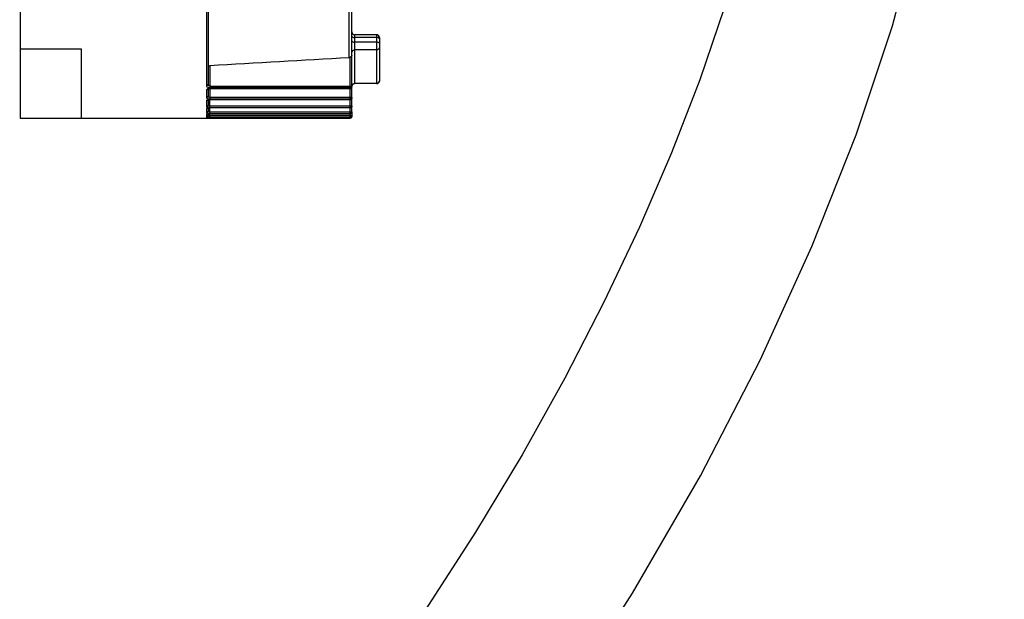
# Model space of a CAD drawing. Header units: millimetres. Extents: x 0 to 11890, y 0 to 8410.
# Tile 26 of 104: x 4750 to 4928, y 5652 to 5757. Entities that reach past the tile are written whole.
import ezdxf

# ---------------------------------------------------------------- set-up
doc = ezdxf.new("R2010")
doc.units = ezdxf.units.MM
doc.header["$LTSCALE"] = 653.95
doc.layers.get('0').update_dxf_attribs({"linetype": 'CONTINUOUS'})
for name, color, linetype in [('304304000133DXF_CONTINUOUS_LINE', 7, 'CONTINUOUS'), ('RB30-1-B-JSZL_DXF_DIMENSION', 7, 'CONTINUOUS'), ('RB30-1-BXIANDXF_CONTINUOUS_LINE', 7, 'CONTINUOUS')]:
    doc.layers.add(name, color=color, linetype=linetype)
doc.styles.get("Standard").update_dxf_attribs({"font": 'txt', "width": 0.7})
doc.dimstyles.new('DIMSTYLE_11', dxfattribs={"dimtxt": 70, "dimasz": 50, "dimexe": 1.5, "dimexo": 0, "dimgap": 1.75, "dimtad": 1, "dimdec": 1, "dimdsep": 46, "dimtxsty": 'Standard', "dimblk": '_FILLED', "dimblk1": '_FILLED', "dimblk2": '_FILLED', "dimcen": 0.09, "dimclrt": 5, "dimazin": 2, "dimtp": 0.5, "dimtm": 0.5, "dimtfac": 1, "dimtdec": 1, "dimtofl": 0, "dimtmove": 0, "dimatfit": 3, "dimldrblk": '_FILLED', "dimfxl": 0, "dimtolj": 1, "dimarcsym": 0})

# ---------------------------------------------------------------- blocks, each defined once
blk = doc.blocks.new('_FILLED')
at = {"color": 0, "linetype": 'ByBlock'}
blk.add_solid([(0, 0), (-1, 0.17), (-1, -0.17)], dxfattribs=at)
blk = doc.blocks.new('*D26')
at = {"layer": 'RB30-1-B-JSZL_DXF_DIMENSION', "color": 2, "linetype": 'Continuous'}
for p, q in [((4655.39, 5718.16), (4655.39, 6101.36)), ((4851.91, 5876.63), (4851.91, 6101.36)), ((4655.39, 6086.36), (4605.39, 6086.36)), ((4605.39, 6086.36), (4753.65, 6086.36)), ((5124.96, 6086.36), (4753.65, 6086.36)), ((4851.91, 6086.36), (5124.96, 6086.36))]:
    blk.add_line(p, q, dxfattribs=at)
at = {"layer": 'RB30-1-B-JSZL_DXF_DIMENSION', "color": 2, "linetype": 'Continuous', "xscale": 50, "yscale": 50, "zscale": 50}
blk.add_blockref('_FILLED', (4655.39, 6086.36), dxfattribs=at)
at = {"layer": 'RB30-1-B-JSZL_DXF_DIMENSION', "color": 2, "linetype": 'Continuous', "xscale": 50, "yscale": 50, "zscale": 50, "rotation": 180}
blk.add_blockref('_FILLED', (4851.91, 6086.36), dxfattribs=at)

msp = doc.modelspace()

# ---------------------------------------------------------------- linework, layer by layer
at = {"layer": '304304000133DXF_CONTINUOUS_LINE', "color": 7, "linetype": 'Continuous'}
for p, q in [((4749.994, 5869.464), (4749.994, 5738.864)), ((4809.994, 5740.034), (4809.994, 5839.98)), ((4783.994, 5777.359), (4783.994, 5744.948)), ((4814.494, 5753.989), (4810.494, 5753.989)), ((4814.994, 5753.489), (4814.994, 5745.624)), ((4749.994, 5751.421), (4760.994, 5751.421)), ((4760.994, 5751.421), (4760.994, 5738.864)), ((4814.494, 5745.124), (4810.494, 5745.124)), ((4783.953, 5744.136), (4783.963, 5744.142)), ((4783.994, 5744.153), (4783.994, 5742.859)), ((4784.216, 5744.202), (4784.294, 5744.205)), ((4809.694, 5744.205), (4784.294, 5744.205)), ((4749.894, 5741.864), (4749.994, 5741.864)), ((4783.994, 5742.179), (4783.994, 5741.267)), ((4809.694, 5742.216), (4784.294, 5742.216)), ((4783.844, 5739.63), (4783.9, 5739.643)), ((4783.9, 5739.643), (4783.994, 5739.655)), ((4783.97, 5740.687), (4784.108, 5740.707)), ((4783.994, 5740.691), (4783.994, 5740.136)), ((4783.994, 5739.655), (4784.151, 5739.666)), ((4783.994, 5739.655), (4783.994, 5739.441)), ((4784.108, 5740.707), (4784.294, 5740.715)), ((4784.151, 5739.666), (4784.294, 5739.669)), ((4809.694, 5740.715), (4784.294, 5740.715)), ((4809.694, 5739.669), (4784.294, 5739.669)), ((4809.994, 5739.991), (4809.994, 5739.164)), ((4749.994, 5738.864), (4784.291, 5738.864)), ((4783.942, 5739.047), (4784.16, 5739.055)), ((4784.004, 5738.864), (4784.113, 5738.864)), ((4784.294, 5738.864), (4784.094, 5738.864)), ((4784.16, 5739.055), (4784.291, 5739.056)), ((4809.694, 5739.057), (4784.294, 5739.057)), ((4784.294, 5738.864), (4809.694, 5738.864))]:
    msp.add_line(p, q, dxfattribs=at)
at = {"layer": '304304000133DXF_CONTINUOUS_LINE', "color": 9, "linetype": 'Continuous'}
for p, q in [((4783.694, 5777.057), (4783.694, 5744.674)), ((4809.52, 5749.82), (4809.52, 5777.659)), ((4810.494, 5753.989), (4810.494, 5745.124)), ((4814.494, 5753.989), (4814.494, 5745.124)), ((4814.494, 5753.489), (4810.494, 5753.489)), ((4814.494, 5752.622), (4810.494, 5752.622)), ((4814.494, 5751.232), (4810.494, 5751.232)), ((4809.694, 5739.089), (4809.694, 5749.866)), ((4784.294, 5748.353), (4784.294, 5744.405)), ((4814.494, 5745.131), (4810.494, 5745.131)), ((4783.694, 5743.973), (4783.694, 5742.576)), ((4784.294, 5744.68), (4809.994, 5744.68)), ((4784.294, 5744.405), (4809.694, 5744.405)), ((4784.294, 5744.23), (4784.294, 5742.367)), ((4809.694, 5744.23), (4784.294, 5744.23)), ((4783.694, 5742.033), (4783.694, 5740.977)), ((4784.294, 5742.651), (4809.994, 5742.651)), ((4784.294, 5742.367), (4809.694, 5742.367)), ((4784.294, 5740.823), (4784.294, 5742.231)), ((4809.694, 5742.231), (4784.294, 5742.231)), ((4783.694, 5740.58), (4783.694, 5739.841)), ((4783.694, 5739.58), (4783.694, 5739.143)), ((4784.294, 5741.114), (4809.994, 5741.114)), ((4784.294, 5740.823), (4809.694, 5740.823)), ((4784.294, 5739.738), (4784.294, 5740.724)), ((4809.694, 5740.724), (4784.294, 5740.724)), ((4784.294, 5740.034), (4809.994, 5740.034)), ((4784.294, 5739.738), (4809.694, 5739.738)), ((4784.294, 5739.089), (4784.294, 5739.673)), ((4809.694, 5739.673), (4784.294, 5739.673)), ((4783.694, 5739.013), (4783.694, 5738.869)), ((4783.965, 5738.864), (4784.004, 5738.864)), ((4784.294, 5739.388), (4809.994, 5739.388)), ((4784.294, 5739.089), (4809.694, 5739.089)), ((4784.294, 5739.014), (4784.294, 5738.864)), ((4809.719, 5739.091), (4809.694, 5739.089)), ((4809.694, 5739.057), (4809.694, 5738.864)), ((4809.91, 5739.164), (4809.994, 5739.164))]:
    msp.add_line(p, q, dxfattribs=at)
at = {"layer": '304304000133DXF_CONTINUOUS_LINE', "color": 7, "linetype": 'Continuous'}
for points in [[(4809.694, 5749.866), (4809.611, 5749.835), (4809.52, 5749.82)], [(4783.963, 5744.142), (4784.052, 5744.176), (4784.216, 5744.202)], [(4783.93, 5742.161), (4783.922, 5742.155), (4783.953, 5742.169)], [(4783.953, 5742.169), (4784.069, 5742.198), (4784.25, 5742.215), (4784.294, 5742.216)], [(4783.887, 5740.664), (4783.895, 5740.668), (4783.97, 5740.687)], [(4783.79, 5739.033), (4783.787, 5739.033), (4783.809, 5739.036), (4783.863, 5739.042), (4783.942, 5739.047)]]:
    msp.add_lwpolyline(points, dxfattribs=at)
for centre, radius, start, end in [((4810.494, 5754.489), 0.5, 180, 270), ((4814.494, 5753.489), 0.5, 0, 90), ((4810.494, 5744.624), 0.5, 90, 158.59631), ((4814.494, 5745.624), 0.5, 270, 360), ((4809.694, 5744.505), 0.3, 270, 360), ((4809.694, 5742.516), 0.3, 270, 360), ((4809.694, 5741.015), 0.3, 270, 360), ((4809.694, 5739.969), 0.3, 270, 360), ((4809.694, 5739.164), 0.3, 270, 360)]:
    msp.add_arc(centre, radius, start, end, dxfattribs=at)
at = {"layer": '304304000133DXF_CONTINUOUS_LINE', "color": 9, "linetype": 'Continuous'}
for centre, radius, start, end in [((4814.486, 5745.652), 0.522, 281.71449, 294.54331), ((4814.492, 5745.642), 0.511, 294.47325, 306.87297), ((4784.295, 5743.996), 1.63, 263.71411, 269.94643), ((4784.295, 5743.048), 2.225, 265.20767, 269.96833), ((4784.295, 5743.126), 3.388, 266.91936, 269.98454), ((4784.294, 5745.825), 6.735, 268.46809, 269.99538), ((4784.204, 5740.14), 0.749, 269.99891, 275.41347)]:
    msp.add_arc(centre, radius, start, end, dxfattribs=at)
for points in [[(4809.994, 5753.739), (4809.994, 5753.553), (4810.308, 5753.489), (4810.494, 5753.489)], [(4809.994, 5752.872), (4809.994, 5752.686), (4810.308, 5752.622), (4810.494, 5752.622)], [(4814.994, 5752.372), (4814.994, 5752.558), (4814.68, 5752.622), (4814.494, 5752.622)], [(4809.994, 5750.786), (4809.994, 5751.009), (4810.271, 5751.232), (4810.494, 5751.232)], [(4814.994, 5751.677), (4814.994, 5751.454), (4814.717, 5751.232), (4814.494, 5751.232)], [(4783.994, 5744.948), (4783.994, 5744.813), (4783.829, 5744.674), (4783.694, 5744.674)], [(4783.994, 5744.948), (4783.994, 5744.824), (4784.157, 5744.668), (4784.275, 5744.705)], [(4810.14, 5744.985), (4810.23, 5745.075), (4810.366, 5745.131), (4810.494, 5745.131)], [(4809.994, 5744.505), (4809.994, 5744.369), (4809.83, 5744.23), (4809.694, 5744.23)], [(4783.994, 5742.859), (4783.994, 5742.721), (4783.831, 5742.576), (4783.694, 5742.576)], [(4783.994, 5741.267), (4783.994, 5741.128), (4783.833, 5740.977), (4783.694, 5740.977)], [(4783.994, 5740.136), (4783.994, 5739.996), (4783.834, 5739.841), (4783.694, 5739.841)], [(4783.994, 5739.441), (4783.994, 5739.3), (4783.835, 5739.143), (4783.694, 5739.143)]]:
    msp.add_open_spline(points, degree=3, dxfattribs=at)
for points, knots in [([(4814.685, 5753.47), (4814.654, 5753.476), (4814.59, 5753.486), (4814.526, 5753.489), (4814.494, 5753.489)], [0, 0, 0, 0, 0.4965636, 1, 1, 1, 1]), ([(4814.847, 5753.416), (4814.823, 5753.428), (4814.77, 5753.449), (4814.714, 5753.464), (4814.685, 5753.47)], [0, 0, 0, 0, 0.4781177, 1, 1, 1, 1]), ([(4814.994, 5753.239), (4814.994, 5753.273), (4814.956, 5753.351), (4814.888, 5753.396), (4814.847, 5753.416)], [0, 0, 0, 0, 0.4298654, 1, 1, 1, 1]), ([(4810.034, 5744.823), (4810.046, 5744.853), (4810.076, 5744.911), (4810.117, 5744.962), (4810.14, 5744.985)], [0, 0, 0, 0, 0.5001268, 1, 1, 1, 1]), ([(4814.592, 5745.141), (4814.576, 5745.137), (4814.543, 5745.132), (4814.51, 5745.131), (4814.494, 5745.131)], [0, 0, 0, 0, 0.502406, 1, 1, 1, 1]), ([(4814.892, 5745.327), (4814.878, 5745.309), (4814.849, 5745.276), (4814.816, 5745.247), (4814.798, 5745.233)], [0, 0, 0, 0, 0.4997677, 1, 1, 1, 1]), ([(4814.955, 5745.437), (4814.947, 5745.418), (4814.928, 5745.38), (4814.905, 5745.344), (4814.892, 5745.327)], [0, 0, 0, 0, 0.499571, 1, 1, 1, 1]), ([(4814.994, 5745.627), (4814.994, 5745.595), (4814.987, 5745.53), (4814.968, 5745.468), (4814.955, 5745.437)], [0, 0, 0, 0, 0.495968, 1, 1, 1, 1]), ([(4783.694, 5744.674), (4783.694, 5744.567), (4783.897, 5744.458), (4784.049, 5744.428), (4784.108, 5744.419)], [0, 0, 0, 0, 0.6416612, 1, 1, 1, 1]), ([(4783.705, 5744.02), (4783.701, 5744.012), (4783.696, 5743.997), (4783.694, 5743.981), (4783.694, 5743.973)], [0, 0, 0, 0, 0.5134802, 1, 1, 1, 1]), ([(4783.838, 5744.018), (4783.816, 5744.004), (4783.77, 5743.982), (4783.719, 5743.973), (4783.694, 5743.973)], [0, 0, 0, 0, 0.5130677, 1, 1, 1, 1]), ([(4783.994, 5744.195), (4783.927, 5744.178), (4783.818, 5744.141), (4783.724, 5744.062), (4783.705, 5744.02)], [0, 0, 0, 0, 0.5976205, 1, 1, 1, 1]), ([(4783.962, 5744.142), (4783.947, 5744.117), (4783.91, 5744.07), (4783.864, 5744.033), (4783.838, 5744.018)], [0, 0, 0, 0, 0.4926628, 1, 1, 1, 1]), ([(4784.294, 5744.23), (4784.242, 5744.23), (4784.141, 5744.224), (4784.042, 5744.206), (4783.994, 5744.195)], [0, 0, 0, 0, 0.51229, 1, 1, 1, 1]), ([(4784.108, 5744.419), (4784.139, 5744.415), (4784.201, 5744.408), (4784.263, 5744.405), (4784.294, 5744.405)], [0, 0, 0, 0, 0.4972058, 1, 1, 1, 1]), ([(4809.839, 5744.45), (4809.816, 5744.437), (4809.77, 5744.415), (4809.719, 5744.405), (4809.694, 5744.405)], [0, 0, 0, 0, 0.5128268, 1, 1, 1, 1]), ([(4809.994, 5744.68), (4809.994, 5744.635), (4809.954, 5744.541), (4809.882, 5744.476), (4809.839, 5744.45)], [0, 0, 0, 0, 0.4716159, 1, 1, 1, 1]), ([(4783.694, 5742.576), (4783.694, 5742.476), (4783.917, 5742.406), (4784.058, 5742.383), (4784.117, 5742.377)], [0, 0, 0, 0, 0.6269691, 1, 1, 1, 1]), ([(4783.838, 5742.079), (4783.816, 5742.065), (4783.77, 5742.042), (4783.719, 5742.033), (4783.694, 5742.033)], [0, 0, 0, 0, 0.5142896, 1, 1, 1, 1]), ([(4783.706, 5742.071), (4783.702, 5742.065), (4783.696, 5742.053), (4783.694, 5742.039), (4783.694, 5742.033)], [0, 0, 0, 0, 0.5229248, 1, 1, 1, 1]), ([(4783.994, 5742.204), (4783.929, 5742.191), (4783.826, 5742.165), (4783.728, 5742.106), (4783.706, 5742.071)], [0, 0, 0, 0, 0.6135648, 1, 1, 1, 1]), ([(4783.935, 5742.167), (4783.922, 5742.15), (4783.892, 5742.118), (4783.857, 5742.091), (4783.838, 5742.079)], [0, 0, 0, 0, 0.498854, 1, 1, 1, 1]), ([(4783.994, 5742.318), (4783.994, 5742.292), (4783.981, 5742.237), (4783.952, 5742.19), (4783.935, 5742.167)], [0, 0, 0, 0, 0.4797971, 1, 1, 1, 1]), ([(4783.994, 5742.859), (4783.994, 5742.804), (4784.061, 5742.675), (4784.208, 5742.651), (4784.277, 5742.67)], [0, 0, 0, 0, 0.4361444, 1, 1, 1, 1]), ([(4784.294, 5742.231), (4784.242, 5742.231), (4784.142, 5742.226), (4784.042, 5742.213), (4783.994, 5742.204)], [0, 0, 0, 0, 0.5128137, 1, 1, 1, 1]), ([(4809.839, 5742.413), (4809.817, 5742.399), (4809.77, 5742.376), (4809.719, 5742.367), (4809.694, 5742.367)], [0, 0, 0, 0, 0.5141269, 1, 1, 1, 1]), ([(4809.948, 5742.383), (4809.919, 5742.34), (4809.844, 5742.268), (4809.743, 5742.231), (4809.694, 5742.231)], [0, 0, 0, 0, 0.513819, 1, 1, 1, 1]), ([(4809.994, 5742.651), (4809.994, 5742.604), (4809.954, 5742.509), (4809.882, 5742.441), (4809.839, 5742.413)], [0, 0, 0, 0, 0.4751007, 1, 1, 1, 1]), ([(4809.994, 5742.516), (4809.994, 5742.493), (4809.984, 5742.445), (4809.962, 5742.403), (4809.948, 5742.383)], [0, 0, 0, 0, 0.4818782, 1, 1, 1, 1]), ([(4783.694, 5740.977), (4783.694, 5740.959), (4783.807, 5740.831), (4783.976, 5740.842), (4784.109, 5740.831)], [0, 0, 0, 0, 0.1202561, 1, 1, 1, 1]), ([(4783.838, 5740.627), (4783.816, 5740.613), (4783.77, 5740.589), (4783.719, 5740.58), (4783.694, 5740.58)], [0, 0, 0, 0, 0.5152193, 1, 1, 1, 1]), ([(4783.706, 5740.607), (4783.703, 5740.603), (4783.696, 5740.595), (4783.694, 5740.584), (4783.694, 5740.58)], [0, 0, 0, 0, 0.5407774, 1, 1, 1, 1]), ([(4783.694, 5739.841), (4783.694, 5739.826), (4783.842, 5739.732), (4783.981, 5739.75), (4784.113, 5739.743)], [0, 0, 0, 0, 0.0979002, 1, 1, 1, 1]), ([(4783.838, 5739.628), (4783.816, 5739.614), (4783.77, 5739.59), (4783.719, 5739.58), (4783.694, 5739.58)], [0, 0, 0, 0, 0.5158655, 1, 1, 1, 1]), ([(4783.707, 5739.598), (4783.703, 5739.596), (4783.697, 5739.591), (4783.694, 5739.583), (4783.694, 5739.58)], [0, 0, 0, 0, 0.5795993, 1, 1, 1, 1]), ([(4783.994, 5740.704), (4783.93, 5740.695), (4783.832, 5740.675), (4783.731, 5740.636), (4783.706, 5740.607)], [0, 0, 0, 0, 0.627502, 1, 1, 1, 1]), ([(4783.994, 5739.66), (4783.931, 5739.654), (4783.835, 5739.641), (4783.736, 5739.619), (4783.707, 5739.598)], [0, 0, 0, 0, 0.6384006, 1, 1, 1, 1]), ([(4783.892, 5740.669), (4783.883, 5740.661), (4783.866, 5740.646), (4783.848, 5740.633), (4783.838, 5740.627)], [0, 0, 0, 0, 0.5017568, 1, 1, 1, 1]), ([(4783.994, 5741.267), (4783.994, 5741.223), (4784.085, 5741.122), (4784.208, 5741.114), (4784.274, 5741.13)], [0, 0, 0, 0, 0.3953331, 1, 1, 1, 1]), ([(4784.294, 5740.724), (4784.242, 5740.724), (4784.142, 5740.72), (4784.042, 5740.71), (4783.994, 5740.704)], [0, 0, 0, 0, 0.5132886, 1, 1, 1, 1]), ([(4783.994, 5740.136), (4783.994, 5740.1), (4784.112, 5740.036), (4784.209, 5740.033), (4784.274, 5740.045)], [0, 0, 0, 0, 0.3532082, 1, 1, 1, 1]), ([(4784.294, 5739.673), (4784.242, 5739.673), (4784.142, 5739.671), (4784.042, 5739.664), (4783.994, 5739.66)], [0, 0, 0, 0, 0.5136032, 1, 1, 1, 1]), ([(4809.839, 5740.871), (4809.817, 5740.856), (4809.77, 5740.833), (4809.719, 5740.823), (4809.694, 5740.823)], [0, 0, 0, 0, 0.5151319, 1, 1, 1, 1]), ([(4809.828, 5740.765), (4809.807, 5740.752), (4809.764, 5740.732), (4809.717, 5740.724), (4809.694, 5740.724)], [0, 0, 0, 0, 0.5142298, 1, 1, 1, 1]), ([(4809.839, 5739.787), (4809.817, 5739.772), (4809.771, 5739.748), (4809.719, 5739.738), (4809.694, 5739.738)], [0, 0, 0, 0, 0.5158558, 1, 1, 1, 1]), ([(4809.829, 5739.715), (4809.808, 5739.702), (4809.764, 5739.682), (4809.717, 5739.673), (4809.694, 5739.673)], [0, 0, 0, 0, 0.5148804, 1, 1, 1, 1]), ([(4809.878, 5740.801), (4809.871, 5740.794), (4809.854, 5740.781), (4809.837, 5740.77), (4809.828, 5740.765)], [0, 0, 0, 0, 0.5023118, 1, 1, 1, 1]), ([(4809.893, 5739.765), (4809.883, 5739.756), (4809.863, 5739.738), (4809.84, 5739.722), (4809.829, 5739.715)], [0, 0, 0, 0, 0.5027864, 1, 1, 1, 1]), ([(4809.994, 5741.114), (4809.994, 5741.067), (4809.955, 5740.969), (4809.882, 5740.899), (4809.839, 5740.871)], [0, 0, 0, 0, 0.4776064, 1, 1, 1, 1]), ([(4809.994, 5740.034), (4809.994, 5739.986), (4809.955, 5739.887), (4809.883, 5739.816), (4809.839, 5739.787)], [0, 0, 0, 0, 0.479297, 1, 1, 1, 1]), ([(4809.941, 5740.869), (4809.932, 5740.856), (4809.912, 5740.832), (4809.89, 5740.811), (4809.878, 5740.801)], [0, 0, 0, 0, 0.4974667, 1, 1, 1, 1]), ([(4809.943, 5739.823), (4809.935, 5739.813), (4809.92, 5739.793), (4809.903, 5739.774), (4809.893, 5739.765)], [0, 0, 0, 0, 0.4976087, 1, 1, 1, 1]), ([(4809.994, 5741.015), (4809.994, 5740.99), (4809.983, 5740.937), (4809.957, 5740.891), (4809.941, 5740.869)], [0, 0, 0, 0, 0.4817346, 1, 1, 1, 1]), ([(4809.994, 5739.969), (4809.994, 5739.944), (4809.983, 5739.892), (4809.958, 5739.845), (4809.943, 5739.823)], [0, 0, 0, 0, 0.4827537, 1, 1, 1, 1]), ([(4783.694, 5739.143), (4783.694, 5739.103), (4783.916, 5739.124), (4784.012, 5739.095), (4784.114, 5739.092)], [0, 0, 0, 0, 0.2789577, 1, 1, 1, 1]), ([(4783.79, 5739.036), (4783.775, 5739.029), (4783.743, 5739.018), (4783.71, 5739.013), (4783.694, 5739.013)], [0, 0, 0, 0, 0.5108611, 1, 1, 1, 1]), ([(4783.707, 5739.022), (4783.704, 5739.021), (4783.699, 5739.019), (4783.694, 5739.015), (4783.694, 5739.013)], [0, 0, 0, 0, 0.6671488, 1, 1, 1, 1]), ([(4783.823, 5738.908), (4783.803, 5738.896), (4783.761, 5738.877), (4783.716, 5738.869), (4783.694, 5738.869)], [0, 0, 0, 0, 0.5147236, 1, 1, 1, 1]), ([(4783.694, 5738.869), (4783.694, 5738.868), (4783.698, 5738.868), (4783.7, 5738.868), (4783.702, 5738.868)], [0, 0, 0, 0, 0.2586155, 1, 1, 1, 1]), ([(4783.702, 5738.868), (4783.731, 5738.866), (4783.819, 5738.865), (4783.906, 5738.865), (4783.965, 5738.864)], [0, 0, 0, 0, 0.3329555, 1, 1, 1, 1]), ([(4784.294, 5739.057), (4784.228, 5739.057), (4784.033, 5739.05), (4783.83, 5739.062), (4783.707, 5739.022)], [0, 0, 0, 0, 0.3382978, 1, 1, 1, 1]), ([(4783.958, 5739.045), (4783.942, 5739.017), (4783.902, 5738.965), (4783.85, 5738.924), (4783.823, 5738.908)], [0, 0, 0, 0, 0.4995461, 1, 1, 1, 1]), ([(4783.994, 5739.441), (4783.994, 5739.418), (4784.097, 5739.4), (4784.154, 5739.391), (4784.204, 5739.391)], [0, 0, 0, 0, 0.3134371, 1, 1, 1, 1])]:
    msp.add_open_spline(points, degree=3, knots=knots, dxfattribs=at)
at = {"layer": '304304000133DXF_CONTINUOUS_LINE', "color": 7, "linetype": 'Continuous'}
for points, knots in [([(4809.994, 5750.23), (4809.994, 5750.179), (4809.976, 5750.067), (4809.893, 5749.982), (4809.841, 5749.957)], [0, 0, 0, 0, 0.4670305, 1, 1, 1, 1]), ([(4783.994, 5748.479), (4783.994, 5748.436), (4784.121, 5748.364), (4784.225, 5748.349), (4784.294, 5748.353)], [0, 0, 0, 0, 0.3857601, 1, 1, 1, 1]), ([(4809.841, 5749.957), (4809.824, 5749.949), (4809.787, 5749.935), (4809.749, 5749.927), (4809.728, 5749.924)], [0, 0, 0, 0, 0.4685446, 1, 1, 1, 1]), ([(4809.78, 5739.075), (4809.766, 5739.069), (4809.738, 5739.061), (4809.708, 5739.057), (4809.694, 5739.057)], [0, 0, 0, 0, 0.5095276, 1, 1, 1, 1]), ([(4809.776, 5738.88), (4809.763, 5738.875), (4809.736, 5738.867), (4809.708, 5738.864), (4809.694, 5738.864)], [0, 0, 0, 0, 0.5091876, 1, 1, 1, 1]), ([(4809.782, 5739.108), (4809.772, 5739.104), (4809.751, 5739.097), (4809.73, 5739.092), (4809.719, 5739.091)], [0, 0, 0, 0, 0.5073142, 1, 1, 1, 1]), ([(4809.84, 5738.914), (4809.83, 5738.907), (4809.809, 5738.895), (4809.787, 5738.885), (4809.776, 5738.88)], [0, 0, 0, 0, 0.5061457, 1, 1, 1, 1]), ([(4809.994, 5739.356), (4809.994, 5739.297), (4809.938, 5739.177), (4809.838, 5739.098), (4809.78, 5739.075)], [0, 0, 0, 0, 0.4856705, 1, 1, 1, 1]), ([(4809.994, 5739.388), (4809.994, 5739.329), (4809.939, 5739.211), (4809.84, 5739.132), (4809.782, 5739.108)], [0, 0, 0, 0, 0.4852897, 1, 1, 1, 1]), ([(4809.9, 5738.964), (4809.891, 5738.955), (4809.872, 5738.937), (4809.851, 5738.921), (4809.84, 5738.914)], [0, 0, 0, 0, 0.5022466, 1, 1, 1, 1]), ([(4809.946, 5739.021), (4809.939, 5739.011), (4809.925, 5738.991), (4809.909, 5738.973), (4809.9, 5738.964)], [0, 0, 0, 0, 0.4975281, 1, 1, 1, 1]), ([(4809.994, 5739.164), (4809.994, 5739.139), (4809.984, 5739.089), (4809.96, 5739.043), (4809.946, 5739.021)], [0, 0, 0, 0, 0.483825, 1, 1, 1, 1])]:
    msp.add_open_spline(points, degree=3, knots=knots, dxfattribs=at)
msp.add_open_spline([(4809.52, 5749.82), (4801.111, 5749.33), (4792.703, 5748.841), (4784.294, 5748.353)], degree=3, dxfattribs=at)
at = {"layer": 'RB30-1-BXIANDXF_CONTINUOUS_LINE', "color": 7, "linetype": 'Continuous'}
for points in [[(4846.957, 5631.266), (4860.826, 5652.824), (4873.106, 5674.106), (4883.9, 5695.05), (4893.28, 5715.637), (4901.265, 5735.833), (4907.841, 5755.617), (4912.95, 5774.965), (4916.472, 5793.808), (4918.214, 5812.08), (4917.904, 5829.57), (4915.186, 5846.013), (4909.694, 5860.936), (4901.333, 5873.558), (4890.565, 5883.124), (4878.347, 5889.367), (4864.953, 5892.744), (4849.949, 5893.547), (4838.974, 5892.404)], [(4847.436, 5863.277), (4849.318, 5863.494), (4859.055, 5863.261), (4867.564, 5861.369), (4874.937, 5857.43), (4880.849, 5851.022), (4885.137, 5841.941), (4887.495, 5831.509), (4888.34, 5820.271), (4887.948, 5808.607), (4886.56, 5796.637), (4884.281, 5784.256), (4881.207, 5771.614), (4877.419, 5758.787), (4872.961, 5745.787), (4867.84, 5732.571), (4862.062, 5719.143), (4855.639, 5705.547), (4848.569, 5691.803), (4840.836, 5677.922), (4832.408, 5663.907), (4823.257, 5649.785)]]:
    msp.add_lwpolyline(points, dxfattribs=at)

# ---------------------------------------------------------------- dimensions: what is measured, and where the dimension line sits
at = {"layer": 'RB30-1-B-JSZL_DXF_DIMENSION', "color": 2, "linetype": 'Continuous'}
dim = msp.add_linear_dim(base=(4851.906, 6086.363), p1=(4655.394, 5718.164), p2=(4851.906, 5876.63), dimstyle='DIMSTYLE_11', dxfattribs=at)
dim.commit()
dim.dimension.update_dxf_attribs({"geometry": '*D26', "text_midpoint": (4879.957, 6086.363), "dimtype": 160})

doc.saveas('drawing.dxf')
